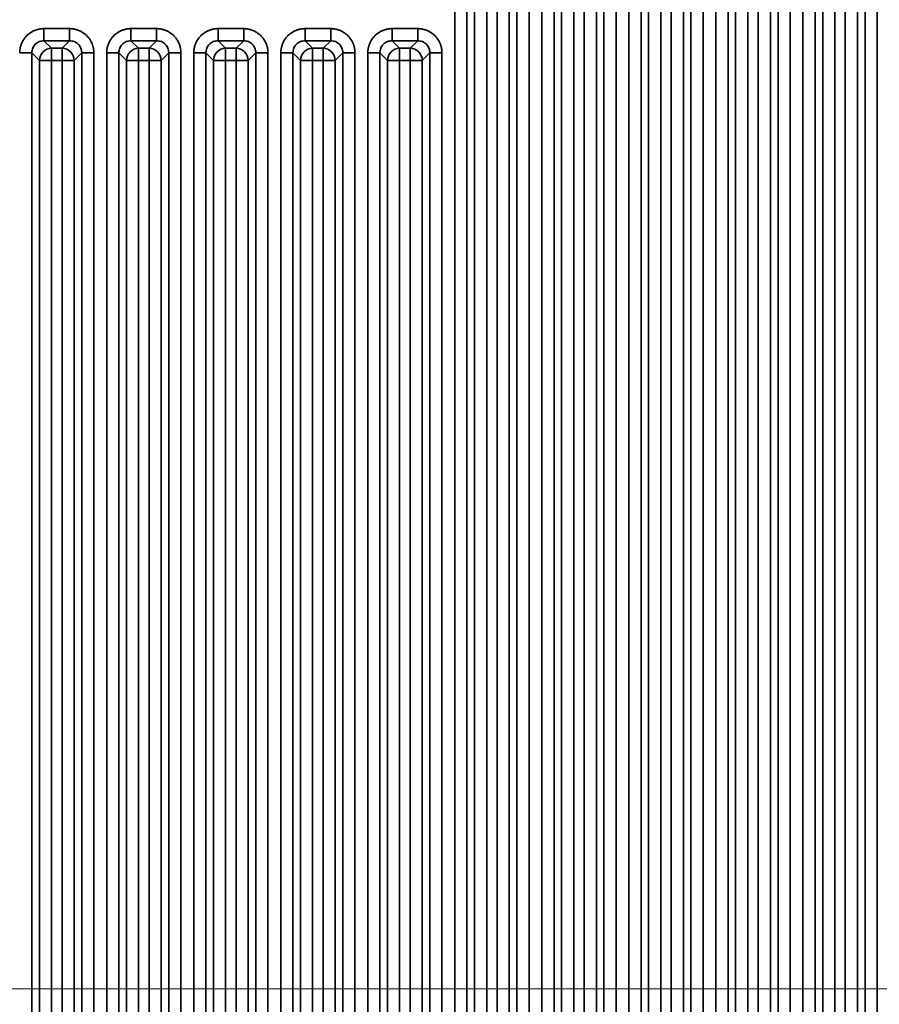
# Model space of a CAD drawing. Header units: millimetres. Extents: x 31 to 1647, y 187 to 975.
# Tile 55 of 151: x 1149 to 1198, y 415 to 471. Entities that reach past the tile are written whole.
import ezdxf

# ---------------------------------------------------------------- set-up
doc = ezdxf.new("R2010")
doc.units = ezdxf.units.MM
doc.layers.add('1', color=7, linetype='Continuous', true_color=0xffffff)
doc.styles.add('kanji2', font='simplex.shx', dxfattribs={"bigfont": 'bigfont.shx'})
doc.dimstyles.get("Standard").update_dxf_attribs({"dimtxt": 0.18, "dimasz": 0.18, "dimexe": 0.18, "dimexo": 0.0625, "dimgap": 0.09, "dimtad": 0, "dimtih": 1, "dimtoh": 1, "dimdec": 4, "dimzin": 0, "dimdsep": 46, "dimtxsty": 'Standard', "dimcen": 0.09, "dimadec": 0, "dimazin": 0, "dimtfac": 1, "dimtdec": 4, "dimtofl": 0, "dimtmove": 0, "dimatfit": 3, "dimfxl": 1, "dimtolj": 1, "dimtzin": 0, "dimarcsym": 0})

# ---------------------------------------------------------------- blocks, each defined once
blk = doc.blocks.new('_U14')
at = {"layer": '1', "color": 146, "lineweight": 13}
for p, q in [((1042.396509, 415.784238), (1042.396509, 818.404317)), ((1619.316509, 415.784238), (1619.316509, 818.404317)), ((1042.396509, 816.404317), (1045.396506, 817.208165)), ((1619.316509, 816.404317), (1616.316506, 817.208165)), ((1042.396509, 816.404317), (1619.316509, 816.404317)), ((1042.396509, 816.404317), (1045.396512, 815.600469)), ((1619.316509, 816.404317), (1616.316512, 815.600469))]:
    blk.add_line(p, q, dxfattribs=at)
at = {"layer": '1', "color": 146, "linetype": 'Continuous', "lineweight": 13, "insert": (1324.478493, 816.170809), "char_height": 3, "attachment_point": 7, "line_spacing_factor": 0.63253, "style": 'kanji2'}
blk.add_mtext('\\W0.9303;576.9', dxfattribs=at)
blk = doc.blocks.new('_Open')
at = {"color": 0, "linetype": 'ByBlock', "lineweight": -2}
for p, q in [((-1, 0.166667), (0, 0)), ((-1, -0.166667), (0, 0)), ((0, 0), (-1, 0))]:
    blk.add_line(p, q, dxfattribs=at)
blk = doc.blocks.new('_U28')
at = {"layer": '1', "color": 146, "lineweight": 13}
for p, q in [((1619.316509, 703.864238), (966.892589, 703.864238)), ((968.892589, 703.864238), (968.088741, 700.864235)), ((968.892589, 703.864238), (968.892589, 415.784238)), ((968.892589, 703.864238), (969.696437, 700.864241)), ((968.892589, 415.784238), (968.088741, 418.784235)), ((968.892589, 415.784238), (969.696437, 418.784241)), ((1619.316509, 415.784238), (966.892589, 415.784238))]:
    blk.add_line(p, q, dxfattribs=at)
at = {"layer": '1', "color": 146, "linetype": 'Continuous', "lineweight": 13, "insert": (969.420097, 553.422222), "char_height": 3, "attachment_point": 7, "rotation": 90, "line_spacing_factor": 0.63253, "style": 'kanji2'}
blk.add_mtext('\\W0.9631;288.1', dxfattribs=at)

msp = doc.modelspace()

# ---------------------------------------------------------------- linework, layer by layer
at = {"layer": '1', "color": 18, "linetype": 'Continuous', "lineweight": 35}
for p, q in [((1173.7262, 394.1113), (1173.7262, 725.5372)), ((1174.4224, 725.5372), (1174.4224, 394.1113)), ((1182.2906, 394.1113), (1182.2906, 725.5372)), ((1182.9868, 725.5372), (1182.9868, 394.1113)), ((1183.7262, 394.1113), (1183.7262, 725.5372)), ((1184.4224, 725.5372), (1184.4224, 394.1113)), ((1184.8582, 394.5471), (1184.8582, 725.1014)), ((1185.5544, 725.1014), (1185.5544, 394.5471)), ((1186.1587, 394.5471), (1186.1587, 725.1014)), ((1186.8548, 725.1014), (1186.8548, 394.5471)), ((1187.2906, 394.1113), (1187.2906, 725.5372)), ((1187.9868, 725.5372), (1187.9868, 394.1113)), ((1188.7262, 394.1113), (1188.7262, 725.5372)), ((1189.4224, 725.5372), (1189.4224, 394.1113)), ((1189.8582, 394.5471), (1189.8582, 725.1014)), ((1190.5544, 725.1014), (1190.5544, 394.5471)), ((1191.1587, 394.5471), (1191.1587, 725.1014)), ((1191.8548, 725.1014), (1191.8548, 394.5471)), ((1192.2906, 394.1113), (1192.2906, 725.5372)), ((1192.9868, 725.5372), (1192.9868, 394.1113)), ((1193.7262, 394.1113), (1193.7262, 725.5372)), ((1194.4224, 725.5372), (1194.4224, 394.1113)), ((1194.8582, 394.5471), (1194.8582, 725.1014)), ((1195.5544, 725.1014), (1195.5544, 394.5471)), ((1196.1587, 394.5471), (1196.1587, 725.1014)), ((1196.8548, 725.1014), (1196.8548, 394.5471)), ((1197.2906, 394.1113), (1197.2906, 725.5372)), ((1197.9868, 725.5372), (1197.9868, 394.1113)), ((1174.8582, 405.0811), (1174.8582, 714.5673)), ((1175.5544, 714.5673), (1175.5544, 405.0811)), ((1181.1587, 405.1674), (1181.1587, 714.4811)), ((1181.8548, 714.4811), (1181.8548, 405.1674)), ((1176.1587, 408.0837), (1176.1587, 711.5648)), ((1176.8548, 711.5648), (1176.8548, 408.0837)), ((1179.8582, 408.0837), (1179.8582, 711.5648)), ((1180.5544, 711.5648), (1180.5544, 408.0837)), ((1177.2906, 408.5195), (1177.2906, 711.129)), ((1177.9868, 711.129), (1177.9868, 408.5195)), ((1178.7262, 408.5195), (1178.7262, 711.129)), ((1179.4224, 711.129), (1179.4224, 408.5195)), ((1150.1186, 470.9795), (1151.5945, 470.9795)), ((1155.1186, 470.9795), (1156.5945, 470.9795)), ((1160.1186, 470.9795), (1161.5945, 470.9795)), ((1165.1186, 470.9795), (1166.5945, 470.9795)), ((1170.1186, 470.9795), (1171.5945, 470.9795)), ((1150.1186, 470.2834), (1150.5544, 469.8476)), ((1151.5945, 470.2834), (1150.1186, 470.2834)), ((1150.5544, 469.8476), (1150.5544, 469.1514)), ((1150.5544, 469.8476), (1151.1587, 469.8476)), ((1151.1587, 469.8476), (1151.5945, 470.2834)), ((1151.1587, 469.8476), (1151.1587, 469.1514)), ((1155.1186, 470.2834), (1155.5544, 469.8476)), ((1156.5945, 470.2834), (1155.1186, 470.2834)), ((1155.5544, 469.8476), (1155.5544, 469.1514)), ((1155.5544, 469.8476), (1156.1587, 469.8476)), ((1156.1587, 469.8476), (1156.5945, 470.2834)), ((1156.1587, 469.8476), (1156.1587, 469.1514)), ((1160.1186, 470.2834), (1160.5544, 469.8476)), ((1161.5945, 470.2834), (1160.1186, 470.2834)), ((1160.5544, 469.8476), (1160.5544, 469.1514)), ((1160.5544, 469.8476), (1161.1587, 469.8476)), ((1161.1587, 469.8476), (1161.5945, 470.2834)), ((1161.1587, 469.8476), (1161.1587, 469.1514)), ((1165.1186, 470.2834), (1165.5544, 469.8476)), ((1166.5945, 470.2834), (1165.1186, 470.2834)), ((1165.5544, 469.8476), (1165.5544, 469.1514)), ((1165.5544, 469.8476), (1166.1587, 469.8476)), ((1166.1587, 469.8476), (1166.5945, 470.2834)), ((1166.1587, 469.8476), (1166.1587, 469.1514)), ((1170.1186, 470.2834), (1170.5544, 469.8476)), ((1171.5945, 470.2834), (1170.1186, 470.2834)), ((1170.5544, 469.8476), (1170.5544, 469.1514)), ((1170.5544, 469.8476), (1171.1587, 469.8476)), ((1171.1587, 469.8476), (1171.5945, 470.2834)), ((1171.1587, 469.8476), (1171.1587, 469.1514)), ((1149.8582, 469.1514), (1149.4224, 469.5872)), ((1149.4224, 469.5872), (1149.4224, 394.1113)), ((1152.2906, 469.5872), (1151.8548, 469.1514)), ((1152.2906, 394.1113), (1152.2906, 469.5872)), ((1152.9868, 469.5872), (1152.9868, 394.1113)), ((1153.7262, 394.1113), (1153.7262, 469.5872)), ((1154.8582, 469.1514), (1154.4224, 469.5872)), ((1154.4224, 469.5872), (1154.4224, 394.1113)), ((1157.2906, 469.5872), (1156.8548, 469.1514)), ((1157.2906, 394.1113), (1157.2906, 469.5872)), ((1157.9868, 469.5872), (1157.9868, 394.1113)), ((1158.7262, 394.1113), (1158.7262, 469.5872)), ((1159.8582, 469.1514), (1159.4224, 469.5872)), ((1159.4224, 469.5872), (1159.4224, 394.1113)), ((1162.2906, 469.5872), (1161.8548, 469.1514)), ((1162.2906, 394.1113), (1162.2906, 469.5872)), ((1162.9868, 469.5872), (1162.9868, 394.1113)), ((1163.7262, 394.1113), (1163.7262, 469.5872)), ((1164.8582, 469.1514), (1164.4224, 469.5872)), ((1164.4224, 469.5872), (1164.4224, 394.1113)), ((1167.2906, 469.5872), (1166.8548, 469.1514)), ((1167.2906, 394.1113), (1167.2906, 469.5872)), ((1167.9868, 469.5872), (1167.9868, 394.1113)), ((1168.7262, 394.1113), (1168.7262, 469.5872)), ((1169.8582, 469.1514), (1169.4224, 469.5872)), ((1169.4224, 469.5872), (1169.4224, 394.1113)), ((1172.2906, 469.5872), (1171.8548, 469.1514)), ((1172.2906, 394.1113), (1172.2906, 469.5872)), ((1172.9868, 469.5872), (1172.9868, 394.1113)), ((1150.5544, 469.1514), (1149.8582, 469.1514)), ((1149.8582, 394.5471), (1149.8582, 469.1514)), ((1150.5544, 469.1514), (1150.5544, 394.5471)), ((1151.1587, 469.1514), (1150.5544, 469.1514)), ((1151.1587, 394.5471), (1151.1587, 469.1514)), ((1151.8548, 469.1514), (1151.1587, 469.1514)), ((1151.8548, 469.1514), (1151.8548, 394.5471)), ((1155.5544, 469.1514), (1154.8582, 469.1514)), ((1154.8582, 394.5471), (1154.8582, 469.1514)), ((1155.5544, 469.1514), (1155.5544, 394.5471)), ((1156.1587, 469.1514), (1155.5544, 469.1514)), ((1156.8548, 469.1514), (1156.1587, 469.1514)), ((1156.1587, 394.5471), (1156.1587, 469.1514)), ((1156.8548, 469.1514), (1156.8548, 394.5471)), ((1160.5544, 469.1514), (1159.8582, 469.1514)), ((1159.8582, 394.5471), (1159.8582, 469.1514)), ((1160.5544, 469.1514), (1160.5544, 394.5471)), ((1161.1587, 469.1514), (1160.5544, 469.1514)), ((1161.8548, 469.1514), (1161.1587, 469.1514)), ((1161.1587, 394.5471), (1161.1587, 469.1514)), ((1161.8548, 469.1514), (1161.8548, 394.5471)), ((1165.5544, 469.1514), (1164.8582, 469.1514)), ((1164.8582, 394.5471), (1164.8582, 469.1514)), ((1166.1587, 469.1514), (1165.5544, 469.1514)), ((1165.5544, 469.1514), (1165.5544, 394.5471)), ((1166.1587, 394.5471), (1166.1587, 469.1514)), ((1166.8548, 469.1514), (1166.1587, 469.1514)), ((1166.8548, 469.1514), (1166.8548, 394.5471)), ((1170.5544, 469.1514), (1169.8582, 469.1514)), ((1169.8582, 394.5471), (1169.8582, 469.1514)), ((1171.1587, 469.1514), (1170.5544, 469.1514)), ((1170.5544, 469.1514), (1170.5544, 394.5471)), ((1171.1587, 394.5471), (1171.1587, 469.1514)), ((1171.8548, 469.1514), (1171.1587, 469.1514)), ((1171.8548, 469.1514), (1171.8548, 394.5471))]:
    msp.add_line(p, q, dxfattribs=at)
for centre, major_axis in [((1150.5544, 469.1514), (0.495, 0.495)), ((1151.1587, 469.1514), (0.495, -0.495)), ((1155.5544, 469.1514), (0.495, 0.495)), ((1156.1587, 469.1514), (0.495, -0.495)), ((1160.5544, 469.1514), (0.495, 0.495)), ((1161.1587, 469.1514), (0.495, -0.495)), ((1165.5544, 469.1514), (0.495, 0.495)), ((1166.1587, 469.1514), (0.495, -0.495)), ((1170.5544, 469.1514), (0.495, 0.495)), ((1171.1587, 469.1514), (0.495, -0.495))]:
    msp.add_ellipse(centre, major_axis=major_axis, ratio=0.989133, start_param=0.7908614, end_param=2.3507313, dxfattribs=at)
for points in [[(1148.7262, 469.5872), (1148.7262, 469.8649), (1148.9373, 470.3766), (1149.3281, 470.7678), (1149.8403, 470.9795), (1150.1186, 470.9795)], [(1151.5945, 470.9795), (1151.8722, 470.9795), (1152.3839, 470.7685), (1152.7751, 470.3776), (1152.9868, 469.8655), (1152.9868, 469.5872)], [(1153.7262, 469.5872), (1153.7262, 469.8649), (1153.9373, 470.3766), (1154.3281, 470.7678), (1154.8403, 470.9795), (1155.1186, 470.9795)], [(1156.5945, 470.9795), (1156.8722, 470.9795), (1157.3839, 470.7685), (1157.7751, 470.3776), (1157.9868, 469.8655), (1157.9868, 469.5872)], [(1158.7262, 469.5872), (1158.7262, 469.8649), (1158.9373, 470.3766), (1159.3281, 470.7678), (1159.8403, 470.9795), (1160.1186, 470.9795)], [(1161.5945, 470.9795), (1161.8722, 470.9795), (1162.3839, 470.7685), (1162.7751, 470.3776), (1162.9868, 469.8655), (1162.9868, 469.5872)], [(1163.7262, 469.5872), (1163.7262, 469.8649), (1163.9373, 470.3766), (1164.3281, 470.7678), (1164.8403, 470.9795), (1165.1186, 470.9795)], [(1166.5945, 470.9795), (1166.8722, 470.9795), (1167.3839, 470.7685), (1167.7751, 470.3776), (1167.9868, 469.8655), (1167.9868, 469.5872)], [(1168.7262, 469.5872), (1168.7262, 469.8649), (1168.9373, 470.3766), (1169.3281, 470.7678), (1169.8403, 470.9795), (1170.1186, 470.9795)], [(1171.5945, 470.9795), (1171.8722, 470.9795), (1172.3839, 470.7685), (1172.7751, 470.3776), (1172.9868, 469.8655), (1172.9868, 469.5872)]]:
    msp.add_open_spline(points, degree=2, dxfattribs=at)
for points, knots in [([(1150.1186, 470.9795), (1150.1186, 470.9368), (1150.1186, 470.894), (1150.1186, 470.8099), (1150.1186, 470.7686), (1150.1186, 470.6887), (1150.1186, 470.6502), (1150.1186, 470.5773), (1150.1186, 470.5429), (1150.1186, 470.4794), (1150.1186, 470.4502), (1150.1186, 470.3981), (1150.1186, 470.3752), (1150.1186, 470.3364), (1150.1186, 470.3205), (1150.1186, 470.2962), (1150.1186, 470.2878), (1150.1186, 470.2834)], [0, 0, 0, 0, 0.125, 0.125, 0.25, 0.25, 0.375, 0.375, 0.5, 0.5, 0.625, 0.625, 0.75, 0.75, 0.875, 0.875, 1, 1, 1, 1]), ([(1151.5945, 470.9795), (1151.5945, 470.9368), (1151.5944, 470.894), (1151.5944, 470.81), (1151.5943, 470.7687), (1151.5942, 470.6888), (1151.5942, 470.6503), (1151.5941, 470.5774), (1151.5941, 470.543), (1151.594, 470.4796), (1151.594, 470.4504), (1151.5939, 470.3985), (1151.5939, 470.3756), (1151.594, 470.337), (1151.594, 470.3212), (1151.5942, 470.2971), (1151.5943, 470.2888), (1151.5945, 470.2845)], [0, 0, 0, 0, 0.125, 0.125, 0.25, 0.25, 0.375, 0.375, 0.5, 0.5, 0.625, 0.625, 0.75, 0.75, 0.875, 0.875, 1, 1, 1, 1]), ([(1155.1186, 470.9795), (1155.1186, 470.9368), (1155.1186, 470.894), (1155.1186, 470.8099), (1155.1186, 470.7686), (1155.1186, 470.6887), (1155.1186, 470.6502), (1155.1186, 470.5773), (1155.1186, 470.5429), (1155.1186, 470.4794), (1155.1186, 470.4502), (1155.1186, 470.3981), (1155.1186, 470.3752), (1155.1186, 470.3364), (1155.1186, 470.3205), (1155.1186, 470.2962), (1155.1186, 470.2878), (1155.1186, 470.2834)], [0, 0, 0, 0, 0.125, 0.125, 0.25, 0.25, 0.375, 0.375, 0.5, 0.5, 0.625, 0.625, 0.75, 0.75, 0.875, 0.875, 1, 1, 1, 1]), ([(1156.5945, 470.9795), (1156.5945, 470.9368), (1156.5944, 470.894), (1156.5944, 470.81), (1156.5943, 470.7687), (1156.5942, 470.6888), (1156.5942, 470.6503), (1156.5941, 470.5774), (1156.5941, 470.543), (1156.594, 470.4796), (1156.594, 470.4504), (1156.5939, 470.3985), (1156.5939, 470.3756), (1156.594, 470.337), (1156.594, 470.3212), (1156.5942, 470.2971), (1156.5943, 470.2888), (1156.5945, 470.2845)], [0, 0, 0, 0, 0.125, 0.125, 0.25, 0.25, 0.375, 0.375, 0.5, 0.5, 0.625, 0.625, 0.75, 0.75, 0.875, 0.875, 1, 1, 1, 1]), ([(1160.1186, 470.9795), (1160.1186, 470.9368), (1160.1186, 470.894), (1160.1186, 470.8099), (1160.1186, 470.7686), (1160.1186, 470.6887), (1160.1186, 470.6502), (1160.1186, 470.5773), (1160.1186, 470.5429), (1160.1186, 470.4794), (1160.1186, 470.4502), (1160.1186, 470.3981), (1160.1186, 470.3752), (1160.1186, 470.3364), (1160.1186, 470.3205), (1160.1186, 470.2962), (1160.1186, 470.2878), (1160.1186, 470.2834)], [0, 0, 0, 0, 0.125, 0.125, 0.25, 0.25, 0.375, 0.375, 0.5, 0.5, 0.625, 0.625, 0.75, 0.75, 0.875, 0.875, 1, 1, 1, 1]), ([(1161.5945, 470.9795), (1161.5945, 470.9368), (1161.5944, 470.894), (1161.5944, 470.81), (1161.5943, 470.7687), (1161.5942, 470.6888), (1161.5942, 470.6503), (1161.5941, 470.5774), (1161.5941, 470.543), (1161.594, 470.4796), (1161.594, 470.4504), (1161.5939, 470.3985), (1161.5939, 470.3756), (1161.594, 470.337), (1161.594, 470.3212), (1161.5942, 470.2971), (1161.5943, 470.2888), (1161.5945, 470.2845)], [0, 0, 0, 0, 0.125, 0.125, 0.25, 0.25, 0.375, 0.375, 0.5, 0.5, 0.625, 0.625, 0.75, 0.75, 0.875, 0.875, 1, 1, 1, 1]), ([(1165.1186, 470.9795), (1165.1186, 470.9368), (1165.1186, 470.894), (1165.1186, 470.8099), (1165.1186, 470.7686), (1165.1186, 470.6887), (1165.1186, 470.6502), (1165.1186, 470.5773), (1165.1186, 470.5429), (1165.1186, 470.4794), (1165.1186, 470.4502), (1165.1186, 470.3981), (1165.1186, 470.3752), (1165.1186, 470.3364), (1165.1186, 470.3205), (1165.1186, 470.2962), (1165.1186, 470.2878), (1165.1186, 470.2834)], [0, 0, 0, 0, 0.125, 0.125, 0.25, 0.25, 0.375, 0.375, 0.5, 0.5, 0.625, 0.625, 0.75, 0.75, 0.875, 0.875, 1, 1, 1, 1]), ([(1166.5945, 470.9795), (1166.5945, 470.9368), (1166.5944, 470.894), (1166.5944, 470.81), (1166.5943, 470.7687), (1166.5942, 470.6888), (1166.5942, 470.6503), (1166.5941, 470.5774), (1166.5941, 470.543), (1166.594, 470.4796), (1166.594, 470.4504), (1166.5939, 470.3985), (1166.5939, 470.3756), (1166.594, 470.337), (1166.594, 470.3212), (1166.5942, 470.2971), (1166.5943, 470.2888), (1166.5945, 470.2845)], [0, 0, 0, 0, 0.125, 0.125, 0.25, 0.25, 0.375, 0.375, 0.5, 0.5, 0.625, 0.625, 0.75, 0.75, 0.875, 0.875, 1, 1, 1, 1]), ([(1170.1186, 470.9795), (1170.1186, 470.9368), (1170.1186, 470.894), (1170.1186, 470.8099), (1170.1186, 470.7686), (1170.1186, 470.6887), (1170.1186, 470.6502), (1170.1186, 470.5773), (1170.1186, 470.5429), (1170.1186, 470.4794), (1170.1186, 470.4502), (1170.1186, 470.3981), (1170.1186, 470.3752), (1170.1186, 470.3364), (1170.1186, 470.3205), (1170.1186, 470.2962), (1170.1186, 470.2878), (1170.1186, 470.2834)], [0, 0, 0, 0, 0.125, 0.125, 0.25, 0.25, 0.375, 0.375, 0.5, 0.5, 0.625, 0.625, 0.75, 0.75, 0.875, 0.875, 1, 1, 1, 1]), ([(1171.5945, 470.9795), (1171.5945, 470.9368), (1171.5944, 470.894), (1171.5944, 470.81), (1171.5943, 470.7687), (1171.5942, 470.6888), (1171.5942, 470.6503), (1171.5941, 470.5774), (1171.5941, 470.543), (1171.594, 470.4796), (1171.594, 470.4504), (1171.5939, 470.3985), (1171.5939, 470.3756), (1171.594, 470.337), (1171.594, 470.3212), (1171.5942, 470.2971), (1171.5943, 470.2888), (1171.5945, 470.2845)], [0, 0, 0, 0, 0.125, 0.125, 0.25, 0.25, 0.375, 0.375, 0.5, 0.5, 0.625, 0.625, 0.75, 0.75, 0.875, 0.875, 1, 1, 1, 1]), ([(1150.1186, 470.2834), (1150.0265, 470.2739), (1149.8434, 470.2551), (1149.6111, 470.0946), (1149.4507, 469.8624), (1149.4319, 469.6793), (1149.4224, 469.5872)], [0, 0, 0, 0, 0.2513614, 0.5, 0.7486386, 1, 1, 1, 1]), ([(1152.2906, 469.5872), (1152.2812, 469.6793), (1152.2623, 469.8624), (1152.1019, 470.0946), (1151.8697, 470.2551), (1151.6865, 470.2739), (1151.5945, 470.2834)], [0, 0, 0, 0, 0.2513614, 0.5, 0.7486386, 1, 1, 1, 1]), ([(1155.1186, 470.2834), (1155.0265, 470.2739), (1154.8434, 470.2551), (1154.6111, 470.0946), (1154.4507, 469.8624), (1154.4319, 469.6793), (1154.4224, 469.5872)], [0, 0, 0, 0, 0.2513614, 0.5, 0.7486386, 1, 1, 1, 1]), ([(1157.2906, 469.5872), (1157.2812, 469.6793), (1157.2623, 469.8624), (1157.1019, 470.0946), (1156.8697, 470.2551), (1156.6865, 470.2739), (1156.5945, 470.2834)], [0, 0, 0, 0, 0.2513614, 0.5, 0.7486386, 1, 1, 1, 1]), ([(1160.1186, 470.2834), (1160.0265, 470.2739), (1159.8434, 470.2551), (1159.6111, 470.0946), (1159.4507, 469.8624), (1159.4319, 469.6793), (1159.4224, 469.5872)], [0, 0, 0, 0, 0.2513614, 0.5, 0.7486386, 1, 1, 1, 1]), ([(1162.2906, 469.5872), (1162.2812, 469.6793), (1162.2623, 469.8624), (1162.1019, 470.0946), (1161.8697, 470.2551), (1161.6865, 470.2739), (1161.5945, 470.2834)], [0, 0, 0, 0, 0.2513614, 0.5, 0.7486386, 1, 1, 1, 1]), ([(1165.1186, 470.2834), (1165.0265, 470.2739), (1164.8434, 470.2551), (1164.6111, 470.0946), (1164.4507, 469.8624), (1164.4319, 469.6793), (1164.4224, 469.5872)], [0, 0, 0, 0, 0.2513614, 0.5, 0.7486386, 1, 1, 1, 1]), ([(1167.2906, 469.5872), (1167.2812, 469.6793), (1167.2623, 469.8624), (1167.1019, 470.0946), (1166.8697, 470.2551), (1166.6865, 470.2739), (1166.5945, 470.2834)], [0, 0, 0, 0, 0.2513614, 0.5, 0.7486386, 1, 1, 1, 1]), ([(1170.1186, 470.2834), (1170.0265, 470.2739), (1169.8434, 470.2551), (1169.6111, 470.0946), (1169.4507, 469.8624), (1169.4319, 469.6793), (1169.4224, 469.5872)], [0, 0, 0, 0, 0.2513614, 0.5, 0.7486386, 1, 1, 1, 1]), ([(1172.2906, 469.5872), (1172.2812, 469.6793), (1172.2623, 469.8624), (1172.1019, 470.0946), (1171.8697, 470.2551), (1171.6865, 470.2739), (1171.5945, 470.2834)], [0, 0, 0, 0, 0.2513614, 0.5, 0.7486386, 1, 1, 1, 1]), ([(1148.7262, 469.5872), (1148.769, 469.5872), (1148.8117, 469.5872), (1148.8958, 469.5871), (1148.9371, 469.5871), (1149.0169, 469.587), (1149.0554, 469.5869), (1149.1283, 469.5868), (1149.1627, 469.5868), (1149.2262, 469.5867), (1149.2553, 469.5867), (1149.3073, 469.5867), (1149.3301, 469.5867), (1149.3688, 469.5867), (1149.3846, 469.5868), (1149.4087, 469.5869), (1149.4169, 469.5871), (1149.4212, 469.5872)], [0, 0, 0, 0, 0.125, 0.125, 0.25, 0.25, 0.375, 0.375, 0.5, 0.5, 0.625, 0.625, 0.75, 0.75, 0.875, 0.875, 1, 1, 1, 1]), ([(1152.2918, 469.5872), (1152.2961, 469.5871), (1152.3044, 469.5869), (1152.3284, 469.5868), (1152.3442, 469.5867), (1152.3829, 469.5867), (1152.4058, 469.5867), (1152.4577, 469.5867), (1152.4868, 469.5867), (1152.5503, 469.5868), (1152.5847, 469.5868), (1152.6576, 469.5869), (1152.6961, 469.587), (1152.7759, 469.5871), (1152.8172, 469.5871), (1152.9013, 469.5872), (1152.9441, 469.5872), (1152.9868, 469.5872)], [0, 0, 0, 0, 0.125, 0.125, 0.25, 0.25, 0.375, 0.375, 0.5, 0.5, 0.625, 0.625, 0.75, 0.75, 0.875, 0.875, 1, 1, 1, 1]), ([(1153.7262, 469.5872), (1153.769, 469.5872), (1153.8117, 469.5872), (1153.8958, 469.5871), (1153.9371, 469.5871), (1154.0169, 469.587), (1154.0554, 469.5869), (1154.1283, 469.5868), (1154.1627, 469.5868), (1154.2262, 469.5867), (1154.2553, 469.5867), (1154.3073, 469.5867), (1154.3301, 469.5867), (1154.3688, 469.5867), (1154.3846, 469.5868), (1154.4087, 469.5869), (1154.4169, 469.5871), (1154.4212, 469.5872)], [0, 0, 0, 0, 0.125, 0.125, 0.25, 0.25, 0.375, 0.375, 0.5, 0.5, 0.625, 0.625, 0.75, 0.75, 0.875, 0.875, 1, 1, 1, 1]), ([(1157.2918, 469.5872), (1157.2961, 469.5871), (1157.3044, 469.5869), (1157.3284, 469.5868), (1157.3442, 469.5867), (1157.3829, 469.5867), (1157.4058, 469.5867), (1157.4577, 469.5867), (1157.4868, 469.5867), (1157.5503, 469.5868), (1157.5847, 469.5868), (1157.6576, 469.5869), (1157.6961, 469.587), (1157.7759, 469.5871), (1157.8172, 469.5871), (1157.9013, 469.5872), (1157.9441, 469.5872), (1157.9868, 469.5872)], [0, 0, 0, 0, 0.125, 0.125, 0.25, 0.25, 0.375, 0.375, 0.5, 0.5, 0.625, 0.625, 0.75, 0.75, 0.875, 0.875, 1, 1, 1, 1]), ([(1158.7262, 469.5872), (1158.769, 469.5872), (1158.8117, 469.5872), (1158.8958, 469.5871), (1158.9371, 469.5871), (1159.0169, 469.587), (1159.0554, 469.5869), (1159.1283, 469.5868), (1159.1627, 469.5868), (1159.2262, 469.5867), (1159.2553, 469.5867), (1159.3073, 469.5867), (1159.3301, 469.5867), (1159.3688, 469.5867), (1159.3846, 469.5868), (1159.4087, 469.5869), (1159.4169, 469.5871), (1159.4212, 469.5872)], [0, 0, 0, 0, 0.125, 0.125, 0.25, 0.25, 0.375, 0.375, 0.5, 0.5, 0.625, 0.625, 0.75, 0.75, 0.875, 0.875, 1, 1, 1, 1]), ([(1162.2918, 469.5872), (1162.2961, 469.5871), (1162.3044, 469.5869), (1162.3284, 469.5868), (1162.3442, 469.5867), (1162.3829, 469.5867), (1162.4058, 469.5867), (1162.4577, 469.5867), (1162.4868, 469.5867), (1162.5503, 469.5868), (1162.5847, 469.5868), (1162.6576, 469.5869), (1162.6961, 469.587), (1162.7759, 469.5871), (1162.8172, 469.5871), (1162.9013, 469.5872), (1162.9441, 469.5872), (1162.9868, 469.5872)], [0, 0, 0, 0, 0.125, 0.125, 0.25, 0.25, 0.375, 0.375, 0.5, 0.5, 0.625, 0.625, 0.75, 0.75, 0.875, 0.875, 1, 1, 1, 1]), ([(1163.7262, 469.5872), (1163.769, 469.5872), (1163.8117, 469.5872), (1163.8958, 469.5871), (1163.9371, 469.5871), (1164.0169, 469.587), (1164.0554, 469.5869), (1164.1283, 469.5868), (1164.1627, 469.5868), (1164.2262, 469.5867), (1164.2553, 469.5867), (1164.3073, 469.5867), (1164.3301, 469.5867), (1164.3688, 469.5867), (1164.3846, 469.5868), (1164.4087, 469.5869), (1164.4169, 469.5871), (1164.4212, 469.5872)], [0, 0, 0, 0, 0.125, 0.125, 0.25, 0.25, 0.375, 0.375, 0.5, 0.5, 0.625, 0.625, 0.75, 0.75, 0.875, 0.875, 1, 1, 1, 1]), ([(1167.2918, 469.5872), (1167.2961, 469.5871), (1167.3044, 469.5869), (1167.3284, 469.5868), (1167.3442, 469.5867), (1167.3829, 469.5867), (1167.4058, 469.5867), (1167.4577, 469.5867), (1167.4868, 469.5867), (1167.5503, 469.5868), (1167.5847, 469.5868), (1167.6576, 469.5869), (1167.6961, 469.587), (1167.7759, 469.5871), (1167.8172, 469.5871), (1167.9013, 469.5872), (1167.9441, 469.5872), (1167.9868, 469.5872)], [0, 0, 0, 0, 0.125, 0.125, 0.25, 0.25, 0.375, 0.375, 0.5, 0.5, 0.625, 0.625, 0.75, 0.75, 0.875, 0.875, 1, 1, 1, 1]), ([(1168.7262, 469.5872), (1168.769, 469.5872), (1168.8117, 469.5872), (1168.8958, 469.5871), (1168.9371, 469.5871), (1169.0169, 469.587), (1169.0554, 469.5869), (1169.1283, 469.5868), (1169.1627, 469.5868), (1169.2262, 469.5867), (1169.2553, 469.5867), (1169.3073, 469.5867), (1169.3301, 469.5867), (1169.3688, 469.5867), (1169.3846, 469.5868), (1169.4087, 469.5869), (1169.4169, 469.5871), (1169.4212, 469.5872)], [0, 0, 0, 0, 0.125, 0.125, 0.25, 0.25, 0.375, 0.375, 0.5, 0.5, 0.625, 0.625, 0.75, 0.75, 0.875, 0.875, 1, 1, 1, 1]), ([(1172.2918, 469.5872), (1172.2961, 469.5871), (1172.3044, 469.5869), (1172.3284, 469.5868), (1172.3442, 469.5867), (1172.3829, 469.5867), (1172.4058, 469.5867), (1172.4577, 469.5867), (1172.4868, 469.5867), (1172.5503, 469.5868), (1172.5847, 469.5868), (1172.6576, 469.5869), (1172.6961, 469.587), (1172.7759, 469.5871), (1172.8172, 469.5871), (1172.9013, 469.5872), (1172.9441, 469.5872), (1172.9868, 469.5872)], [0, 0, 0, 0, 0.125, 0.125, 0.25, 0.25, 0.375, 0.375, 0.5, 0.5, 0.625, 0.625, 0.75, 0.75, 0.875, 0.875, 1, 1, 1, 1])]:
    msp.add_open_spline(points, degree=3, knots=knots, dxfattribs=at)

# ---------------------------------------------------------------- dimensions: what is measured, and where the dimension line sits
at = {"layer": '1', "color": 146, "linetype": 'Continuous', "lineweight": 13}
dim = msp.add_linear_dim(base=(1619.3165, 816.4043), p1=(1042.3965, 415.7842), p2=(1619.3165, 415.7842), dimstyle='Standard', override={"dimtxt": 3, "dimasz": 3, "dimexe": 2, "dimexo": 0, "dimgap": 0.6, "dimtad": 1, "dimtih": 1, "dimtoh": 0, "dimdec": 1, "dimlfac": 1, "dimzin": 8, "dimdsep": 46, "dimlunit": 2, "dimtxsty": 'kanji2', "dimblk1": 'Open', "dimblk2": 'Open', "dimsah": 1, "dimse1": 0, "dimse2": 0, "dimsd1": 0, "dimsd2": 0, "dimclrd": 146, "dimclre": 146, "dimclrt": 146, "dimtol": 0, "dimtm": -0.1, "dimtfac": 0.833333, "dimtdec": 2, "dimtofl": 1, "dimtmove": 0, "dimtzin": 8, "dimlwd": 13, "dimlwe": 13}, dxfattribs=at)
dim.commit()
dim.dimension.update_dxf_attribs({"geometry": '_U14', "text_midpoint": (1330.8565, 816.4043), "dimtype": 160})
dim = msp.add_linear_dim(base=(968.8926, 415.7842), p1=(1619.3165, 703.8642), p2=(1619.3165, 415.7842), angle=90, dimstyle='Standard', override={"dimtxt": 3, "dimasz": 3, "dimexe": 2, "dimexo": 0, "dimgap": 0.6, "dimtad": 1, "dimtih": 0, "dimtoh": 0, "dimdec": 1, "dimlfac": 1, "dimzin": 8, "dimdsep": 46, "dimlunit": 2, "dimtxsty": 'kanji2', "dimblk1": 'Open', "dimblk2": 'Open', "dimsah": 1, "dimse1": 0, "dimse2": 0, "dimsd1": 0, "dimsd2": 0, "dimclrd": 146, "dimclre": 146, "dimclrt": 146, "dimtol": 0, "dimtm": -0.1, "dimtfac": 0.833333, "dimtdec": 2, "dimtofl": 1, "dimtmove": 0, "dimtzin": 8, "dimlwd": 13, "dimlwe": 13}, dxfattribs=at)
dim.commit()
dim.dimension.update_dxf_attribs({"geometry": '_U28', "text_midpoint": (968.8926, 559.8242), "dimtype": 160})

doc.saveas('drawing.dxf')
